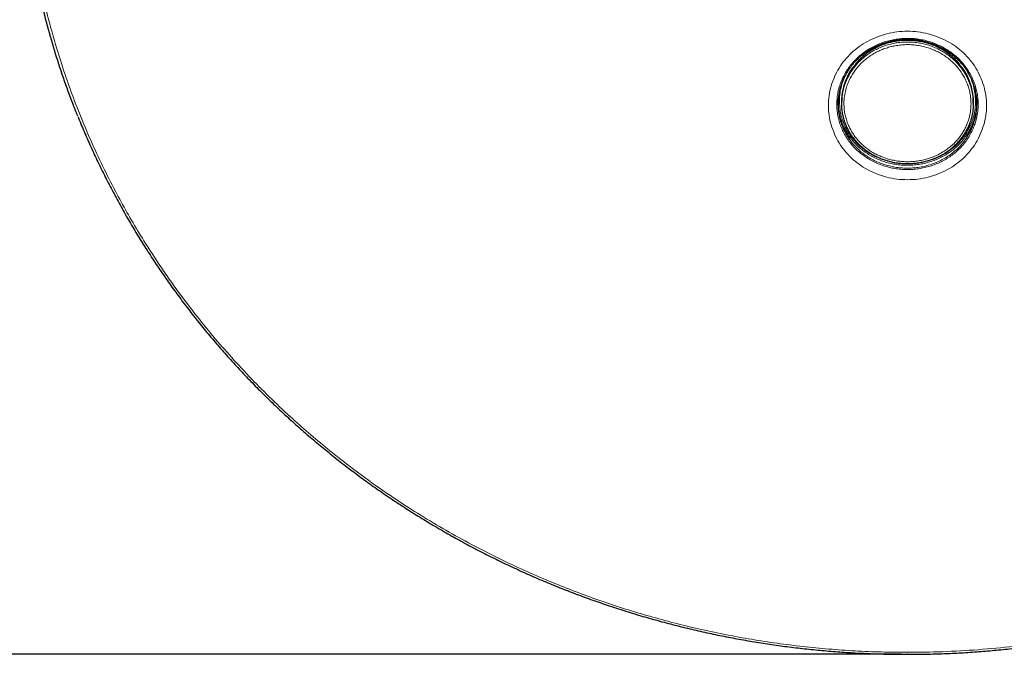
# Model space of a CAD drawing. Header units: millimetres. Extents: x 0 to 841, y 0 to 594.
# Tile 3 of 8: x 149 to 313, y 254 to 360. Entities that reach past the tile are written whole.
import ezdxf

# ---------------------------------------------------------------- set-up
doc = ezdxf.new("R2010")
doc.units = ezdxf.units.MM
doc.header["$PDSIZE"] = -1
doc.linetypes.add('SLD-Solido', pattern=[0])
doc.layers.add('3', color=250, linetype='SLD-Solido', lineweight=25)
doc.layers.add('FORMAT', color=7, linetype='SLD-Solido')
doc.styles.add('SLDTEXTSTYLE3', font='GOTHIC.TTF', dxfattribs={"width": 0.913})
doc.dimstyles.new('SLDDIMSTYLE0', dxfattribs={"dimtxt": 2.645833, "dimasz": 3, "dimexe": 0, "dimexo": 0.0625, "dimgap": 0.661458, "dimtad": 0, "dimdec": 0, "dimrnd": 1e-09, "dimzin": 12, "dimdsep": 46, "dimtxsty": 'SLDTEXTSTYLE3', "dimsah": 1, "dimcen": 0.09, "dimadec": 0, "dimazin": 3, "dimtfac": 1, "dimtofl": 0, "dimtmove": 0, "dimatfit": 3, "dimfxl": 0, "dimfrac": 2, "dimtolj": 1, "dimtzin": 12, "dimarcsym": 0})

# ---------------------------------------------------------------- blocks, each defined once
blk = doc.blocks.new('_D')
at = {"layer": 'FORMAT'}
for p, q in [((296.27, 535.18), (114.75, 535.18)), ((115.75, 535.18), (115.75, 401.5)), ((110.42, 398.38), (110.42, 399.18)), ((110.42, 399.18), (117.55, 399.18)), ((117.55, 399.18), (117.55, 398.38)), ((113.71, 394.16), (113.71, 396.89)), ((110.42, 389.86), (110.42, 389.06)), ((110.42, 389.06), (117.55, 389.06)), ((117.55, 389.06), (117.55, 389.86)), ((115.75, 253.9), (115.75, 386.74)), ((296.27, 253.9), (114.75, 253.9))]:
    blk.add_line(p, q, dxfattribs=at)
for points in [[(115.75, 535.18), (115.25, 532.18), (116.25, 532.18)], [(115.75, 253.9), (116.25, 256.9), (115.25, 256.9)]]:
    blk.add_solid(points, dxfattribs=at)
at = {"layer": 'FORMAT', "attachment_point": 1, "rotation": 90, "style": 'SLDTEXTSTYLE3'}
for s, insert, char_height in [('"', (112.56, 397.28), 2.65), ('281', (118.24, 391.19), 2.646), ('1', (110.57, 394.55), 2.65), ('8', (114.17, 394.55), 2.65), ('11', (112.56, 389.86), 2.646)]:
    blk.add_mtext(s, dxfattribs=dict(at, insert=insert, char_height=char_height))

msp = doc.modelspace()

# ---------------------------------------------------------------- linework, layer by layer
at = {"color": 8, "linetype": 'SLD-Solido', "lineweight": 18}
for points, knots in [([(297.27, 254.2), (299.24, 254.22), (303.18, 254.26), (309.11, 254.61), (315.06, 255.17), (321.01, 255.96), (326.93, 256.98), (332.82, 258.24), (338.69, 259.72), (344.53, 261.45), (350.28, 263.4), (355.97, 265.58), (361.56, 267.98), (366.47, 270.33), (370.72, 272.54), (374.33, 274.55), (377.9, 276.66), (381.4, 278.87), (384.84, 281.18), (388.72, 283.94), (392.98, 287.2), (397.28, 290.78), (401.16, 294.26), (404.64, 297.61), (408.01, 301.07), (411.25, 304.63), (414.2, 308.1), (416.89, 311.48), (419.33, 314.73), (422.01, 318.54), (424.88, 322.94), (427.68, 327.65), (430.11, 332.14), (432.22, 336.39), (434.18, 340.7), (435.98, 345.07), (437.55, 349.27), (438.89, 353.28), (440.05, 357.11), (441.24, 361.54), (442.4, 366.58), (443.38, 371.9), (444.09, 376.9), (444.59, 381.56), (444.92, 386.24), (445.08, 390.92), (445.07, 395.37), (444.93, 399.58), (444.67, 403.55), (444.23, 408.1), (443.55, 413.22), (442.6, 418.54), (441.51, 423.48), (440.34, 428.03), (439, 432.55), (437.51, 437.02), (435.94, 441.21), (434.32, 445.14), (432.67, 448.8), (430.66, 452.96), (428.21, 457.58), (425.44, 462.31), (422.68, 466.63), (419.97, 470.56), (417.11, 474.41), (414.13, 478.16), (411.17, 481.63), (408.25, 484.83), (405.41, 487.78), (402.05, 491.08), (398.11, 494.68), (393.83, 498.28), (389.7, 501.49), (385.76, 504.36), (381.71, 507.1), (377.57, 509.71), (373.55, 512.07), (369.68, 514.18), (365.96, 516.08), (361.62, 518.15), (356.64, 520.32), (351.33, 522.38), (346.3, 524.13), (341.57, 525.61), (336.79, 526.94), (331.96, 528.12), (327.34, 529.09), (322.94, 529.88), (318.76, 530.51), (314.29, 531.07), (309.52, 531.52), (304.43, 531.83), (299.32, 531.98), (294.18, 531.97), (289.05, 531.78), (283.9, 531.43), (278.75, 530.91), (273.5, 530.19), (268.17, 529.28), (262.74, 528.16), (257.34, 526.84), (251.97, 525.32), (246.66, 523.61), (241.4, 521.7), (236.2, 519.6), (231.11, 517.32), (226.16, 514.88), (221.34, 512.28), (216.61, 509.5), (211.97, 506.54), (207.45, 503.42), (203.03, 500.12), (198.74, 496.65), (194.46, 492.92), (190.25, 488.93), (186.37, 484.95), (182.91, 481.1), (179.81, 477.43), (176.85, 473.66), (174.03, 469.8), (171.48, 466.05), (169.19, 462.43), (167.13, 458.95), (164.88, 454.9), (162.52, 450.24), (160.27, 445.28), (158.35, 440.57), (156.72, 436.14), (155.26, 431.66), (153.95, 427.14), (152.87, 422.81), (151.98, 418.68), (151.26, 414.76), (150.57, 410.24), (149.98, 405.11), (149.6, 399.72), (149.45, 394.68), (149.48, 390), (149.67, 385.31), (150.04, 380.64), (150.54, 376.22), (151.15, 372.04), (151.85, 368.12), (152.8, 363.64), (154.05, 358.62), (155.59, 353.42), (157.22, 348.61), (158.9, 344.2), (160.73, 339.84), (162.72, 335.55), (164.75, 331.53), (166.8, 327.78), (168.84, 324.3), (171.31, 320.37), (174.26, 316.01), (177.55, 311.58), (180.78, 307.56), (183.92, 303.92), (187.18, 300.37), (190.57, 296.94), (193.9, 293.78), (197.16, 290.88), (200.31, 288.23), (204.03, 285.29), (208.35, 282.1), (213, 278.94), (217.47, 276.15), (221.71, 273.69), (226.04, 271.36), (230.45, 269.17), (234.71, 267.23), (238.8, 265.51), (242.71, 263.99), (246.66, 262.57), (250.65, 261.27), (254.68, 260.07), (258.75, 258.98), (262.86, 257.99), (267.01, 257.12), (271.22, 256.35), (275.48, 255.69), (279.79, 255.15), (284.14, 254.73), (288.5, 254.42), (292.88, 254.23), (295.81, 254.21), (297.27, 254.2)], [0, 0, 0, 0, 0.006366, 0.012731, 0.0192, 0.025674, 0.032148, 0.038617, 0.045197, 0.051778, 0.058371, 0.064963, 0.071602, 0.07824, 0.082762, 0.087284, 0.091806, 0.096361, 0.100917, 0.105472, 0.112065, 0.118657, 0.124023, 0.129393, 0.134765, 0.140135, 0.1455, 0.150055, 0.154611, 0.159166, 0.165759, 0.172351, 0.177717, 0.183087, 0.188459, 0.193829, 0.199194, 0.203749, 0.208305, 0.21286, 0.219453, 0.226045, 0.231411, 0.236781, 0.242153, 0.247523, 0.252888, 0.257443, 0.261999, 0.266554, 0.273147, 0.279739, 0.285105, 0.290475, 0.295847, 0.301217, 0.306582, 0.311137, 0.315693, 0.320248, 0.326841, 0.333433, 0.338799, 0.344169, 0.349541, 0.354911, 0.360276, 0.364831, 0.369387, 0.373942, 0.380535, 0.387127, 0.392493, 0.397863, 0.403235, 0.408605, 0.41397, 0.418525, 0.423081, 0.427636, 0.434229, 0.440821, 0.446187, 0.451557, 0.456929, 0.462299, 0.467664, 0.472219, 0.476775, 0.48133, 0.486795, 0.49226, 0.49779, 0.503323, 0.508856, 0.514385, 0.519984, 0.525584, 0.531537, 0.53749, 0.543528, 0.549569, 0.555611, 0.561648, 0.567777, 0.573905, 0.579858, 0.585812, 0.591849, 0.597891, 0.603932, 0.60997, 0.616098, 0.622226, 0.628819, 0.635411, 0.640777, 0.646147, 0.651519, 0.656889, 0.662254, 0.666809, 0.671365, 0.67592, 0.682513, 0.689105, 0.694471, 0.699841, 0.705213, 0.710583, 0.715948, 0.720503, 0.725059, 0.729614, 0.736207, 0.742799, 0.748165, 0.753535, 0.758907, 0.764277, 0.769642, 0.774197, 0.778753, 0.783308, 0.789901, 0.796493, 0.801859, 0.807229, 0.812601, 0.817971, 0.823336, 0.827891, 0.832447, 0.837002, 0.843595, 0.850187, 0.855553, 0.860923, 0.866295, 0.871665, 0.87703, 0.881585, 0.886141, 0.890696, 0.897289, 0.903881, 0.909247, 0.914617, 0.919989, 0.925359, 0.930724, 0.935279, 0.939835, 0.94439, 0.948936, 0.953483, 0.958028, 0.962608, 0.967188, 0.971768, 0.976454, 0.981142, 0.985828, 0.990552, 0.995276, 1, 1, 1, 1]), ([(297.27, 333.25), (297.85, 333.27), (299.03, 333.31), (300.75, 333.66), (302.4, 334.19), (303.95, 334.91), (305.37, 335.8), (306.65, 336.85), (307.77, 338.05), (308.72, 339.39), (309.48, 340.85), (310.05, 342.4), (310.41, 344.02), (310.53, 345.67), (310.41, 347.32), (310.05, 348.94), (309.48, 350.49), (308.72, 351.95), (307.77, 353.28), (306.65, 354.48), (305.37, 355.54), (303.95, 356.43), (302.4, 357.14), (300.75, 357.68), (299.03, 358.01), (297.27, 358.13), (295.51, 358.01), (293.79, 357.68), (292.14, 357.14), (290.59, 356.43), (289.16, 355.54), (287.89, 354.48), (286.77, 353.28), (285.82, 351.95), (285.06, 350.49), (284.49, 348.94), (284.13, 347.32), (284.01, 345.67), (284.13, 344.02), (284.49, 342.4), (285.06, 340.85), (285.82, 339.39), (286.77, 338.05), (287.89, 336.85), (289.16, 335.8), (290.59, 334.91), (292.14, 334.19), (293.79, 333.66), (295.51, 333.31), (296.68, 333.27), (297.27, 333.25)], [0, 0, 0, 0, 0.021166, 0.042304, 0.063333, 0.084141, 0.104655, 0.125, 0.145345, 0.165859, 0.186667, 0.207696, 0.228834, 0.25, 0.271166, 0.292304, 0.313333, 0.334141, 0.354655, 0.375, 0.395345, 0.415859, 0.436667, 0.457696, 0.478834, 0.5, 0.521166, 0.542304, 0.563333, 0.584141, 0.604655, 0.625, 0.645345, 0.665859, 0.686667, 0.707696, 0.728834, 0.75, 0.771166, 0.792304, 0.813333, 0.834141, 0.854655, 0.875, 0.895345, 0.915859, 0.936667, 0.957696, 0.978834, 1, 1, 1, 1]), ([(285.51, 346.98), (285.55, 347.28), (285.64, 347.89), (285.86, 348.79), (286.17, 349.68), (286.56, 350.54), (287.02, 351.37), (287.55, 352.15), (288.16, 352.9), (288.83, 353.6), (289.56, 354.23), (290.34, 354.81), (291.18, 355.33), (292.06, 355.78), (292.97, 356.15), (293.91, 356.45), (294.89, 356.68), (295.88, 356.83), (296.87, 356.9), (297.87, 356.9), (298.87, 356.81), (299.86, 356.64), (300.82, 356.4), (301.75, 356.08), (302.67, 355.69), (303.54, 355.23), (304.36, 354.7), (305.13, 354.11), (305.85, 353.46), (306.51, 352.75), (307.1, 352), (307.62, 351.2), (308.07, 350.36), (308.44, 349.49), (308.73, 348.6), (308.93, 347.7), (309.06, 346.77), (309.1, 345.75), (309.04, 344.66), (308.85, 343.59), (308.58, 342.62), (308.24, 341.75), (307.83, 340.91), (307.34, 340.1), (306.79, 339.34), (306.17, 338.63), (305.48, 337.97), (304.73, 337.36), (303.93, 336.82), (303.09, 336.34), (302.21, 335.93), (301.28, 335.58), (300.34, 335.31), (299.38, 335.12), (298.39, 334.99), (297.4, 334.94), (296.41, 334.97), (295.43, 335.07), (294.46, 335.25), (293.51, 335.5), (292.58, 335.83), (291.7, 336.22), (290.84, 336.68), (290.03, 337.21), (289.27, 337.79), (288.57, 338.43), (287.92, 339.13), (287.34, 339.89), (286.84, 340.68), (286.41, 341.5), (286.05, 342.37), (285.77, 343.27), (285.58, 344.18), (285.47, 345.1), (285.44, 346.04), (285.49, 346.66), (285.51, 346.98)], [0, 0, 0, 0, 0.013229, 0.026458, 0.040072, 0.053686, 0.066942, 0.080198, 0.09384, 0.107483, 0.120752, 0.134021, 0.147678, 0.161335, 0.17461, 0.187885, 0.201547, 0.215209, 0.228479, 0.24175, 0.255406, 0.269063, 0.282339, 0.295615, 0.309278, 0.322941, 0.336204, 0.349468, 0.363119, 0.37677, 0.390033, 0.403295, 0.416945, 0.430595, 0.443846, 0.457097, 0.470736, 0.484375, 0.501239, 0.518104, 0.531332, 0.54456, 0.558175, 0.57179, 0.584989, 0.598188, 0.61177, 0.625352, 0.638535, 0.651719, 0.66528, 0.678842, 0.692, 0.705159, 0.718694, 0.732229, 0.745363, 0.758497, 0.772007, 0.785518, 0.798667, 0.811817, 0.82534, 0.838863, 0.852065, 0.865266, 0.87885, 0.892434, 0.905675, 0.918915, 0.932544, 0.946173, 0.959435, 0.972697, 0.986348, 1, 1, 1, 1]), ([(307.89, 345.94), (307.88, 346.14), (307.88, 346.54), (307.81, 347.21), (307.68, 347.95), (307.47, 348.75), (307.17, 349.55), (306.81, 350.32), (306.38, 351.05), (305.89, 351.75), (305.33, 352.41), (304.72, 353.02), (304.05, 353.58), (303.34, 354.08), (302.58, 354.53), (301.78, 354.92), (300.95, 355.24), (300.1, 355.5), (299.22, 355.69), (298.33, 355.81), (297.43, 355.86), (296.54, 355.83), (295.64, 355.74), (294.76, 355.58), (293.9, 355.34), (293.06, 355.05), (292.25, 354.68), (291.47, 354.25), (290.74, 353.77), (290.06, 353.23), (289.42, 352.63), (288.85, 351.99), (288.33, 351.31), (287.88, 350.59), (287.49, 349.83), (287.14, 348.98), (286.87, 348.03), (286.7, 347.06), (286.64, 346.16), (286.66, 345.33), (286.76, 344.5), (286.93, 343.69), (287.18, 342.89), (287.49, 342.13), (287.88, 341.38), (288.33, 340.67), (288.85, 340.01), (289.42, 339.39), (290.05, 338.81), (290.73, 338.28), (291.46, 337.81), (292.22, 337.4), (293.03, 337.05), (293.86, 336.76), (294.72, 336.53), (295.59, 336.37), (296.47, 336.28), (297.36, 336.25), (298.25, 336.29), (299.12, 336.4), (299.99, 336.57), (300.84, 336.81), (301.66, 337.11), (302.45, 337.47), (303.21, 337.89), (303.92, 338.37), (304.59, 338.9), (305.21, 339.47), (305.78, 340.11), (306.28, 340.78), (306.72, 341.49), (307.1, 342.24), (307.41, 343.02), (307.66, 343.9), (307.85, 344.88), (307.87, 345.59), (307.89, 345.94)], [0, 0, 0, 0, 0.009648, 0.019331, 0.032549, 0.045859, 0.059461, 0.073163, 0.086371, 0.099817, 0.113263, 0.126955, 0.140171, 0.153479, 0.167079, 0.180778, 0.193996, 0.207305, 0.220906, 0.234606, 0.247819, 0.26127, 0.27472, 0.288417, 0.301633, 0.314942, 0.328541, 0.342241, 0.355449, 0.368894, 0.382339, 0.39603, 0.409237, 0.422682, 0.436127, 0.449818, 0.466732, 0.483842, 0.497047, 0.510491, 0.523935, 0.537625, 0.550821, 0.564253, 0.577686, 0.591363, 0.604536, 0.617943, 0.63135, 0.644999, 0.658161, 0.671557, 0.684953, 0.698591, 0.711682, 0.725006, 0.73833, 0.751897, 0.764935, 0.778205, 0.791475, 0.804984, 0.818038, 0.83132, 0.844602, 0.85812, 0.871266, 0.884645, 0.898023, 0.911642, 0.924872, 0.938194, 0.951808, 0.965522, 0.982659, 1, 1, 1, 1]), ([(288.52, 352.24), (288.53, 352.26), (288.72, 352.51), (289.14, 352.95), (289.79, 353.57), (290.5, 354.13), (291.26, 354.63), (292.06, 355.07), (292.89, 355.45), (293.76, 355.76), (294.66, 356), (295.56, 356.17), (296.48, 356.27), (297.41, 356.3), (298.34, 356.25), (299.26, 356.13), (300.16, 355.94), (301.05, 355.67), (301.91, 355.34), (302.73, 354.94), (303.51, 354.48), (304.26, 353.96), (304.95, 353.38), (305.56, 352.79), (305.9, 352.38), (306.05, 352.19)], [0, 0, 0, 0, 0.003456, 0.048507, 0.093558, 0.139917, 0.186276, 0.231333, 0.27639, 0.322757, 0.369123, 0.414175, 0.459227, 0.505587, 0.551947, 0.597007, 0.642066, 0.688435, 0.734803, 0.779872, 0.82494, 0.871318, 0.917696, 0.962761, 1, 1, 1, 1]), ([(305.98, 352.55), (305.94, 352.61), (305.73, 352.9), (305.15, 353.47), (304.26, 354.27), (303.25, 354.94), (302.17, 355.51), (301.04, 355.97), (299.85, 356.3), (298.63, 356.5), (297.39, 356.59), (296.16, 356.53), (294.93, 356.35), (293.74, 356.05), (292.59, 355.61), (291.5, 355.06), (290.47, 354.41), (289.56, 353.64), (288.92, 353.01), (288.65, 352.66), (288.56, 352.55)], [0, 0, 0, 0, 0.010874, 0.056086, 0.12492, 0.195089, 0.240307, 0.309152, 0.379334, 0.424546, 0.493382, 0.563552, 0.608774, 0.677624, 0.74781, 0.79304, 0.861903, 0.932103, 0.977334, 1, 1, 1, 1]), ([(287.43, 351.64), (287.32, 351.48), (287, 350.98), (286.6, 350.08), (286.21, 348.94), (285.98, 347.77), (285.87, 346.54), (285.93, 345.71), (285.96, 345.27)], [0, 0, 0, 0, 0.084217, 0.263051, 0.442057, 0.621633, 0.800642, 1, 1, 1, 1]), ([(285.96, 345.27), (286.02, 344.9), (286.12, 344.16), (286.45, 343.06), (286.91, 341.97), (287.51, 340.93), (287.99, 340.28), (288.51, 339.66), (289.07, 339.07), (290.01, 338.27), (291.04, 337.58), (292.15, 337), (293.33, 336.54), (294.55, 336.2), (295.82, 335.98), (297.1, 335.9), (298.38, 335.95), (299.66, 336.13), (300.9, 336.44), (302.1, 336.87), (303.23, 337.43), (304.29, 338.09), (305.25, 338.87), (306.11, 339.73), (306.86, 340.69), (307.49, 341.71), (307.99, 342.8), (308.36, 343.94), (308.58, 345.1), (308.66, 346.29), (308.6, 347.48), (308.4, 348.63), (308.07, 349.74), (307.67, 350.71), (307.33, 351.29), (307.18, 351.54)], [0, 0, 0, 0, 0.0299293, 0.0598586, 0.0915382, 0.123319, 0.1549991, 0.1551777, 0.1868773, 0.2186776, 0.2503765, 0.2820726, 0.3138706, 0.3455658, 0.377308, 0.4091529, 0.4408965, 0.4727711, 0.5047495, 0.5366234, 0.5684583, 0.6003966, 0.6322327, 0.6639235, 0.6957149, 0.7274052, 0.7590478, 0.7907913, 0.8224344, 0.8540523, 0.88577, 0.9173874, 0.9473918, 0.9773963, 1, 1, 1, 1]), ([(287.54, 340.04), (287.71, 339.81), (288.05, 339.34), (288.67, 338.67), (289.36, 338.02), (290.11, 337.43), (290.9, 336.91), (291.73, 336.45), (292.62, 336.06), (293.53, 335.73), (294.47, 335.48), (295.42, 335.3), (296.39, 335.2), (297.38, 335.17), (298.35, 335.22), (299.32, 335.33), (300.28, 335.53), (301.22, 335.8), (302.12, 336.14), (302.99, 336.55), (303.82, 337.02), (304.61, 337.57), (305.34, 338.16), (306.01, 338.81), (306.63, 339.52), (307.08, 340.13), (307.31, 340.52), (307.37, 340.63)], [0, 0, 0, 0, 0.037537, 0.078028, 0.119694, 0.16136, 0.201774, 0.242188, 0.283772, 0.325355, 0.36578, 0.406205, 0.447805, 0.489404, 0.529897, 0.57039, 0.612064, 0.653738, 0.694254, 0.73477, 0.776465, 0.81816, 0.858638, 0.899115, 0.940766, 0.982417, 1, 1, 1, 1]), ([(306.96, 340.46), (306.86, 340.31), (306.58, 339.91), (306.04, 339.31), (305.37, 338.65), (304.65, 338.06), (303.87, 337.53), (303.04, 337.05), (302.16, 336.64), (301.26, 336.3), (300.34, 336.03), (299.38, 335.83), (298.41, 335.71), (297.43, 335.66), (296.46, 335.68), (295.49, 335.78), (294.53, 335.95), (293.6, 336.2), (292.69, 336.51), (291.81, 336.89), (290.97, 337.35), (290.18, 337.86), (289.43, 338.42), (288.74, 339.06), (288.18, 339.65), (287.89, 340.04), (287.78, 340.19)], [0, 0, 0, 0, 0.0251181, 0.0688679, 0.1126177, 0.1552097, 0.1978016, 0.2416313, 0.2854609, 0.3280378, 0.3706147, 0.4144386, 0.4582625, 0.5006625, 0.5430626, 0.5866961, 0.6303297, 0.672692, 0.7150543, 0.7586416, 0.802229, 0.84469, 0.8871512, 0.9308364, 0.9745216, 1, 1, 1, 1])]:
    msp.add_open_spline(points, degree=3, knots=knots, dxfattribs=at)
at = {"layer": '3'}
for p, q in [((286.27, 346.32), (286.27, 346.04)), ((308.27, 346.04), (308.27, 346.32))]:
    msp.add_line(p, q, dxfattribs=at)
for points, knots in [([(158.61, 343.87), (158.36, 344.49), (157.49, 346.61), (156.17, 350.28), (154.66, 354.9), (153.34, 359.57), (152.19, 364.23), (151.23, 368.84), (150.45, 373.42), (149.83, 378.01), (149.37, 382.64), (149.08, 387.31), (148.95, 392.01), (148.99, 396.71), (149.2, 401.46), (149.58, 406.24), (150.15, 410.99), (150.87, 415.64), (151.74, 420.2), (152.77, 424.73), (153.96, 429.21), (155.3, 433.63), (156.82, 438.06), (158.03, 441.32), (158.8, 443.11), (158.92, 443.41)], [0, 0, 0, 0, 0.019527, 0.06689, 0.114253, 0.161845, 0.209436, 0.254918, 0.300425, 0.345931, 0.391413, 0.43757, 0.483753, 0.529937, 0.576094, 0.623685, 0.671277, 0.716759, 0.762265, 0.807772, 0.853253, 0.898231, 0.943208, 0.990572, 1, 1, 1, 1]), ([(288.47, 352.97), (288.47, 352.98), (288.64, 353.18), (289.03, 353.55), (289.62, 354.08), (290.26, 354.56), (290.92, 355), (291.62, 355.39), (292.36, 355.73), (293.12, 356.03), (293.91, 356.28), (294.72, 356.49), (295.54, 356.63), (296.37, 356.72), (297.2, 356.76), (298.02, 356.74), (298.83, 356.66), (299.63, 356.53), (300.42, 356.35), (301.2, 356.11), (301.97, 355.82), (302.72, 355.48), (303.44, 355.09), (304.13, 354.65), (304.79, 354.17), (305.4, 353.65), (305.83, 353.24), (306.05, 353), (306.09, 352.95)], [0, 0, 0, 0, 0.000115, 0.041554, 0.082734, 0.123595, 0.163995, 0.204602, 0.245688, 0.287166, 0.328923, 0.370828, 0.412722, 0.454439, 0.495853, 0.536862, 0.577408, 0.617735, 0.658501, 0.699628, 0.741051, 0.782686, 0.82444, 0.866201, 0.907859, 0.949338, 0.990579, 1, 1, 1, 1]), ([(305.98, 352.57), (305.88, 352.69), (305.63, 353), (305.17, 353.47), (304.59, 353.99), (303.97, 354.47), (303.31, 354.91), (302.62, 355.29), (301.9, 355.64), (301.16, 355.93), (300.39, 356.17), (299.61, 356.35), (298.82, 356.49), (298.02, 356.57), (297.22, 356.59), (296.41, 356.56), (295.61, 356.47), (294.82, 356.33), (294.04, 356.14), (293.28, 355.89), (292.54, 355.59), (291.82, 355.24), (291.14, 354.85), (290.49, 354.41), (289.87, 353.92), (289.29, 353.39), (288.86, 352.94), (288.63, 352.66), (288.56, 352.57)], [0, 0, 0, 0, 0.022719, 0.062528, 0.102298, 0.142292, 0.182523, 0.222717, 0.26244, 0.302325, 0.34244, 0.382753, 0.422731, 0.462497, 0.502495, 0.542694, 0.582994, 0.622782, 0.662651, 0.702716, 0.742994, 0.783118, 0.822861, 0.862787, 0.902922, 0.943243, 0.983083, 1, 1, 1, 1]), ([(288.48, 352.99), (288.44, 352.95), (288.19, 352.69), (287.77, 352.16), (287.23, 351.38), (286.77, 350.57), (286.39, 349.73), (286.09, 348.87), (285.86, 347.97), (285.77, 347.36), (285.73, 347.06)], [0, 0, 0, 0, 0.024147, 0.161416, 0.302669, 0.443921, 0.580957, 0.717993, 0.858996, 1, 1, 1, 1]), ([(288.46, 339.98), (288.3, 340.17), (287.96, 340.6), (287.53, 341.3), (287.13, 342.06), (286.8, 342.87), (286.55, 343.7), (286.38, 344.54), (286.28, 345.39), (286.26, 346.25), (286.32, 347.2), (286.5, 348.2), (286.78, 349.18), (287.14, 350.06), (287.54, 350.83), (287.99, 351.57), (288.35, 352.02), (288.52, 352.24)], [0, 0, 0, 0, 0.0564377, 0.1208073, 0.1851769, 0.2514142, 0.3176516, 0.3820234, 0.4463952, 0.5126376, 0.5788799, 0.6609622, 0.7439867, 0.8082887, 0.8725908, 0.9387608, 1, 1, 1, 1]), ([(288.56, 352.55), (288.37, 352.32), (287.9, 351.74), (287.38, 350.84), (286.9, 349.79), (286.54, 348.68), (286.34, 347.59), (286.27, 346.8), (286.27, 346.44), (286.28, 346.32)], [0, 0, 0, 0, 0.129019, 0.325066, 0.45138, 0.643694, 0.839739, 0.948218, 1, 1, 1, 1]), ([(308.27, 346.32), (308.27, 346.32), (308.27, 346.61), (308.24, 347.32), (308.06, 348.46), (307.72, 349.57), (307.26, 350.64), (306.73, 351.61), (306.22, 352.25), (305.98, 352.55)], [0, 0, 0, 0, 0.002412, 0.128686, 0.320664, 0.516476, 0.64259, 0.834597, 1, 1, 1, 1]), ([(306.05, 352.19), (306.08, 352.16), (306.31, 351.89), (306.68, 351.35), (307.13, 350.59), (307.51, 349.81), (307.81, 348.99), (308.04, 348.15), (308.18, 347.37), (308.26, 346.67), (308.26, 346.26), (308.27, 346.05)], [0, 0, 0, 0, 0.022399, 0.155124, 0.287849, 0.416943, 0.546037, 0.678889, 0.811742, 0.905698, 1, 1, 1, 1]), ([(307.37, 340.63), (307.46, 340.78), (307.71, 341.18), (308.05, 341.89), (308.38, 342.75), (308.65, 343.72), (308.83, 344.78), (308.89, 345.84), (308.85, 346.82), (308.72, 347.73), (308.52, 348.63), (308.23, 349.51), (307.87, 350.35), (307.44, 351.17), (306.92, 351.95), (306.46, 352.56), (306.16, 352.88), (306.08, 352.97)], [0, 0, 0, 0, 0.038519, 0.10662, 0.176702, 0.246785, 0.333545, 0.420305, 0.48841, 0.556515, 0.6266, 0.696684, 0.764803, 0.832922, 0.903021, 0.97312, 1, 1, 1, 1]), ([(285.73, 347.06), (285.73, 347.06), (285.69, 346.75), (285.65, 346.15), (285.67, 345.24), (285.78, 344.33), (285.96, 343.43), (286.23, 342.56), (286.57, 341.71), (286.99, 340.88), (287.32, 340.33), (287.53, 340.06), (287.54, 340.04)], [0, 0, 0, 0, 0.001119, 0.123088, 0.245057, 0.37057, 0.496083, 0.618063, 0.740042, 0.865572, 0.991102, 1, 1, 1, 1]), ([(285.75, 345.14), (285.71, 345.59), (285.66, 346.15), (285.7, 346.71), (285.71, 346.82)], [0, 0, 0, 0, 0.7996768, 1, 1, 1, 1]), ([(308.27, 346.05), (308.26, 345.69), (308.23, 344.95), (308.05, 343.95), (307.8, 343.04), (307.49, 342.24), (307.1, 341.45), (306.79, 340.95), (306.48, 340.48), (306.31, 340.26), (306.14, 340.04)], [0, 0, 0, 0, 0.169693, 0.341387, 0.472764, 0.604142, 0.739344, 0.874546, 0.875197, 1, 1, 1, 1]), ([(308.84, 346.82), (308.84, 346.82), (308.87, 346.51), (308.85, 345.89), (308.78, 344.99), (308.62, 344.1), (308.38, 343.22), (308.06, 342.36), (307.66, 341.54), (307.29, 340.9), (307.04, 340.56), (306.96, 340.46)], [0, 0, 0, 0, 0.000698, 0.13735, 0.274002, 0.406794, 0.539585, 0.676235, 0.812884, 0.945661, 1, 1, 1, 1]), ([(287.78, 340.19), (287.7, 340.28), (287.44, 340.62), (287.05, 341.24), (286.62, 342.05), (286.24, 342.98), (285.92, 344.01), (285.81, 344.76), (285.75, 345.14)], [0, 0, 0, 0, 0.066914, 0.233289, 0.404514, 0.575739, 0.78667, 1, 1, 1, 1]), ([(158.6, 343.85), (158.64, 343.76), (159.01, 342.8), (159.78, 341), (160.91, 338.44), (162.09, 335.9), (163.34, 333.38), (164.64, 330.88), (165.99, 328.41), (167.39, 325.95), (168.85, 323.53), (170.35, 321.14), (171.91, 318.77), (173.51, 316.44), (175.16, 314.15), (176.85, 311.88), (178.6, 309.64), (180.39, 307.44), (182.23, 305.28), (184.11, 303.15), (186.04, 301.05), (188.01, 298.99), (190.03, 296.96), (192.09, 294.97), (194.2, 293.03), (196.34, 291.12), (198.52, 289.25), (200.75, 287.42), (203.03, 285.63), (205.34, 283.87), (207.68, 282.17), (210.05, 280.51), (212.45, 278.9), (214.88, 277.35), (217.34, 275.84), (219.83, 274.37), (222.37, 272.94), (224.93, 271.56), (227.52, 270.24), (230.13, 268.96), (232.78, 267.73), (235.45, 266.54), (238.16, 265.41), (240.88, 264.33), (243.62, 263.3), (246.38, 262.32), (249.17, 261.4), (251.98, 260.52), (254.81, 259.7), (257.66, 258.93), (260.51, 258.21), (263.38, 257.55), (266.25, 256.94), (269.14, 256.39), (272.04, 255.89), (274.95, 255.44), (277.88, 255.05), (280.81, 254.72), (283.75, 254.44), (286.69, 254.21), (289.64, 254.04), (292.57, 253.93), (294.52, 253.89), (295.49, 253.88)], [0, 0, 0, 0, 0.001679, 0.018293, 0.03491, 0.051538, 0.068195, 0.084874, 0.101566, 0.118263, 0.134954, 0.151632, 0.168289, 0.184915, 0.201497, 0.218149, 0.234773, 0.251379, 0.267977, 0.284577, 0.301187, 0.317815, 0.334472, 0.351172, 0.367772, 0.384355, 0.401014, 0.417724, 0.434464, 0.451208, 0.467925, 0.484593, 0.501188, 0.517691, 0.534234, 0.550897, 0.567535, 0.584159, 0.600777, 0.6174, 0.634034, 0.650689, 0.667377, 0.684101, 0.700681, 0.717288, 0.733945, 0.750637, 0.767346, 0.784052, 0.800734, 0.817375, 0.833956, 0.850474, 0.867144, 0.883819, 0.900471, 0.91711, 0.933747, 0.95039, 0.967047, 0.98373, 1, 1, 1, 1]), ([(295.49, 253.88), (296.01, 253.87), (297.51, 253.86), (300.01, 253.88), (302.96, 253.96), (305.9, 254.09), (308.84, 254.28), (311.77, 254.53), (314.7, 254.82), (317.62, 255.18), (320.54, 255.59), (323.46, 256.05), (326.36, 256.57), (329.25, 257.14), (332.12, 257.76), (334.99, 258.45), (337.85, 259.18), (340.69, 259.97), (343.52, 260.81), (346.33, 261.71), (349.11, 262.65), (351.86, 263.64), (354.58, 264.69), (357.29, 265.78), (359.97, 266.93), (362.63, 268.13), (365.27, 269.37), (367.87, 270.67), (370.45, 272.01), (373, 273.4), (375.53, 274.85), (378.03, 276.34), (380.49, 277.87), (382.92, 279.46), (385.31, 281.08), (387.67, 282.75), (390, 284.47), (392.3, 286.24), (394.56, 288.05), (396.78, 289.89), (398.94, 291.77), (401.06, 293.68), (403.14, 295.64), (405.19, 297.63), (407.19, 299.67), (409.15, 301.75), (411.07, 303.86), (412.94, 306.01), (414.76, 308.19), (416.54, 310.4), (418.28, 312.66), (419.96, 314.95), (421.6, 317.26), (423.18, 319.6), (424.72, 321.97), (426.2, 324.37), (427.64, 326.8), (429.02, 329.25), (430.35, 331.73), (431.63, 334.24), (432.85, 336.76), (434.02, 339.3), (434.97, 341.47), (435.51, 342.8), (435.69, 343.26)], [0, 0, 0, 0, 0.008671, 0.025082, 0.041452, 0.057796, 0.074125, 0.090448, 0.106774, 0.123111, 0.139469, 0.155858, 0.172296, 0.188631, 0.204986, 0.221393, 0.237835, 0.254294, 0.270753, 0.287188, 0.303584, 0.319923, 0.336185, 0.352535, 0.368914, 0.385271, 0.401616, 0.417957, 0.434305, 0.450665, 0.467048, 0.483465, 0.499932, 0.516219, 0.53257, 0.548984, 0.565437, 0.581906, 0.598366, 0.614787, 0.631148, 0.647426, 0.663656, 0.680074, 0.696463, 0.712832, 0.729191, 0.745549, 0.761916, 0.778298, 0.794706, 0.811149, 0.827552, 0.843886, 0.860246, 0.876627, 0.893019, 0.909416, 0.925808, 0.942185, 0.958541, 0.97487, 0.991215, 1, 1, 1, 1]), ([(288.46, 339.95), (288.6, 339.79), (288.9, 339.43), (289.42, 338.92), (290, 338.42), (290.63, 337.95), (291.29, 337.53), (291.98, 337.16), (292.7, 336.83), (293.44, 336.55), (294.2, 336.33), (294.98, 336.15), (295.77, 336.02), (296.56, 335.96), (297.35, 335.94), (298.15, 335.97), (298.96, 336.06), (299.76, 336.2), (300.54, 336.39), (301.31, 336.63), (302.05, 336.93), (302.76, 337.26), (303.44, 337.64), (304.08, 338.07), (304.69, 338.54), (305.26, 339.06), (305.75, 339.55), (306.02, 339.89), (306.13, 340.03)], [0, 0, 0, 0, 0.033116, 0.072209, 0.111356, 0.15058, 0.189906, 0.229013, 0.26812, 0.307382, 0.346656, 0.385789, 0.424608, 0.462879, 0.50164, 0.54081, 0.580294, 0.619973, 0.659712, 0.699337, 0.738725, 0.777771, 0.816387, 0.85479, 0.89398, 0.933351, 0.972777, 1, 1, 1, 1])]:
    msp.add_open_spline(points, degree=3, knots=knots, dxfattribs=at)
at = {"layer": 'FORMAT'}
msp.add_point((297.27, 253.9), dxfattribs=at)

# ---------------------------------------------------------------- dimensions: what is measured, and where the dimension line sits
dim = msp.add_linear_dim(base=(115.75, 253.9), p1=(297.27, 535.18), p2=(297.27, 253.9), angle=90, dimstyle='SLDDIMSTYLE0', dxfattribs=at)
dim.commit()
dim.dimension.update_dxf_attribs({"geometry": '_D', "text_midpoint": (115.75, 394.12), "dimtype": 160})

doc.saveas('drawing.dxf')
